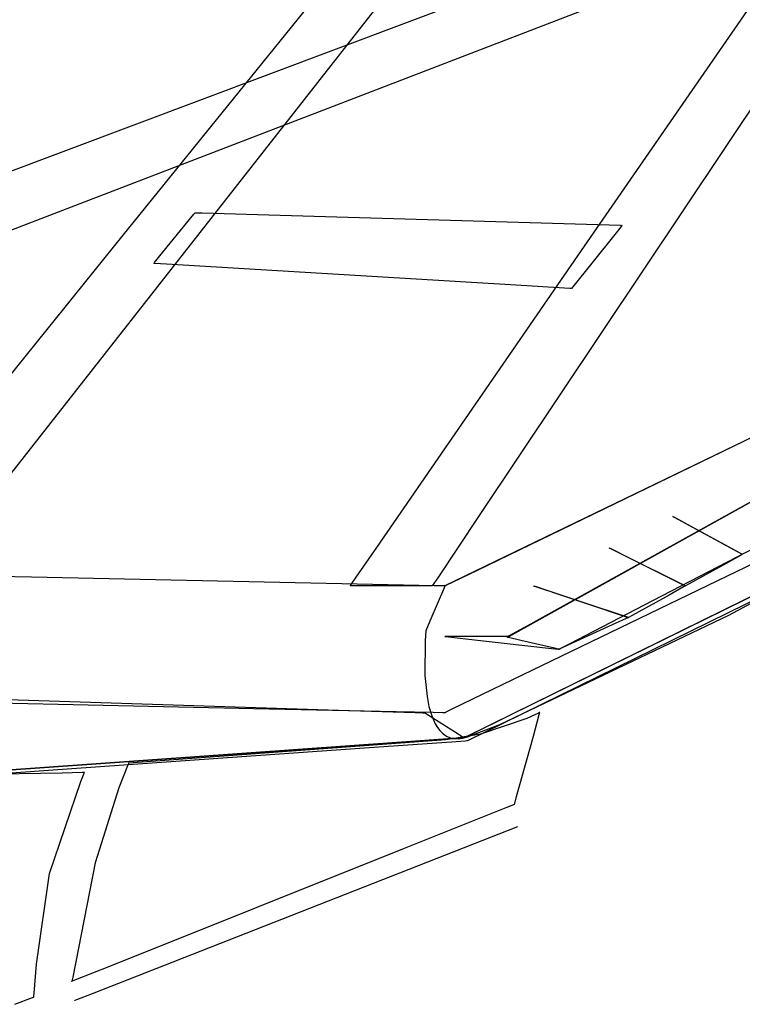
# Model space of a CAD drawing. Extents: x -3.57 to 3.57, y -2.08 to 2.06.
# Tile 181 of 219: x 1.74 to 2.06, y -0.5 to -0.06. Entities that reach past the tile are written whole.
import ezdxf

# ---------------------------------------------------------------- set-up
doc = ezdxf.new("R2010")
doc.units = 0

msp = doc.modelspace()

# ---------------------------------------------------------------- linework, layer by layer
at = {"layer": 'Layer 1', "color": 7, "linetype": 'CONTINUOUS'}
for p, q in [((1.782298, -0.153725), (2.468247, 0.695594)), ((1.986029, -0.160581), (2.567694, 0.681786)), ((2.38696, 0.575249), (1.72187, -0.272912)), ((2.501036, 0.561215), (1.94023, -0.278835)), ((1.680628, -0.144601), (2.809194, 0.279478)), ((2.681459, 0.213541), (1.5668, -0.21517)), ((1.798579, -0.162928), (1.81364, -0.144389)), ((1.81364, -0.144389), (1.814166, -0.143741)), ((1.814166, -0.143741), (1.814193, -0.143709)), ((1.814193, -0.143709), (1.814193, -0.143709)), ((1.814193, -0.143709), (1.814193, -0.143709)), ((1.814193, -0.143709), (1.814193, -0.143709)), ((1.814193, -0.143709), (1.814193, -0.143709)), ((1.814193, -0.143709), (1.814193, -0.143709)), ((1.814193, -0.143709), (1.814193, -0.143709)), ((1.814193, -0.143709), (1.814193, -0.143709)), ((1.814193, -0.143709), (1.814194, -0.143709)), ((1.814194, -0.143709), (1.814197, -0.143709)), ((1.814197, -0.143709), (1.814208, -0.143709)), ((1.814208, -0.143709), (1.814325, -0.143713)), ((1.814325, -0.143713), (1.814905, -0.14373)), ((1.814905, -0.14373), (1.817377, -0.143803)), ((1.817377, -0.143803), (1.841874, -0.144529)), ((1.841874, -0.144529), (1.998298, -0.149165)), ((1.998298, -0.149165), (2.003353, -0.149314)), ((2.003658, -0.149806), (2.000754, -0.153436)), ((2.003353, -0.149314), (2.004035, -0.149335)), ((2.003951, -0.14944), (2.003658, -0.149806)), ((2.00402, -0.149354), (2.003951, -0.14944)), ((2.004034, -0.149337), (2.00402, -0.149354)), ((2.004035, -0.149335), (2.004034, -0.149337)), ((2.004035, -0.149335), (2.004035, -0.149335)), ((2.004035, -0.149335), (2.004035, -0.149335)), ((2.004035, -0.149335), (2.004035, -0.149335)), ((2.004035, -0.149335), (2.004035, -0.149335)), ((2.004035, -0.149335), (2.004035, -0.149335)), ((2.004035, -0.149335), (2.004035, -0.149335)), ((2.004035, -0.149335), (2.004035, -0.149335)), ((2.004035, -0.149335), (2.004035, -0.149335)), ((2.004035, -0.149335), (2.004035, -0.149335)), ((2.004035, -0.149335), (2.004035, -0.149335)), ((2.004035, -0.149335), (2.004035, -0.149335)), ((1.674876, -0.286732), (1.782298, -0.153725)), ((2.000754, -0.153436), (1.981535, -0.177457)), ((1.894938, -0.292499), (1.986029, -0.160581)), ((1.795913, -0.166209), (1.795914, -0.166208)), ((1.795915, -0.166209), (1.795913, -0.166209)), ((1.795913, -0.166209), (1.795913, -0.166209)), ((1.795913, -0.166209), (1.795913, -0.166209)), ((1.795913, -0.166209), (1.795913, -0.166209)), ((1.795913, -0.166209), (1.795913, -0.166209)), ((1.795913, -0.166209), (1.795913, -0.166209)), ((1.795913, -0.166209), (1.795913, -0.166209)), ((1.795913, -0.166209), (1.795913, -0.166209)), ((1.795914, -0.166208), (1.795915, -0.166207)), ((1.795915, -0.166207), (1.795926, -0.166193)), ((1.796182, -0.166225), (1.795915, -0.166209)), ((1.795926, -0.166193), (1.795982, -0.166124)), ((1.795982, -0.166124), (1.79622, -0.165831)), ((1.801523, -0.166549), (1.796182, -0.166225)), ((1.79622, -0.165831), (1.798579, -0.162928)), ((1.95447, -0.175817), (1.801523, -0.166549)), ((1.978422, -0.177268), (1.95447, -0.175817)), ((1.980839, -0.177414), (1.978422, -0.177268)), ((1.981406, -0.177449), (1.980839, -0.177414)), ((1.981521, -0.177456), (1.981406, -0.177449)), ((1.981532, -0.177456), (1.981521, -0.177456)), ((1.981535, -0.177457), (1.981532, -0.177456)), ((1.981535, -0.177457), (1.981535, -0.177457)), ((1.981535, -0.177457), (1.981535, -0.177457)), ((1.981535, -0.177457), (1.981535, -0.177457)), ((1.981535, -0.177457), (1.981535, -0.177457)), ((1.981535, -0.177457), (1.981535, -0.177457)), ((2.084671, -0.232523), (1.925287, -0.309646)), ((2.068243, -0.240473), (1.976971, -0.284637)), ((2.068243, -0.240473), (1.976971, -0.284637)), ((1.996581, -0.308273), (2.095393, -0.253276)), ((2.017739, -0.31605), (2.112664, -0.266763)), ((2.061845, -0.271904), (1.963268, -0.326669)), ((1.94023, -0.278835), (1.922109, -0.305979)), ((2.026536, -0.278705), (2.026535, -0.278705)), ((2.026535, -0.278705), (2.026535, -0.278705)), ((2.026535, -0.278705), (2.026535, -0.278705)), ((2.026535, -0.278705), (2.026535, -0.278705)), ((2.026535, -0.278705), (2.026535, -0.278705)), ((2.026535, -0.278705), (2.026536, -0.278705)), ((2.026544, -0.278709), (2.026536, -0.278705)), ((2.026536, -0.278705), (2.026537, -0.278705)), ((2.026537, -0.278705), (2.026541, -0.278708)), ((2.026541, -0.278708), (2.026556, -0.278716)), ((2.026591, -0.278735), (2.026544, -0.278709)), ((2.026556, -0.278716), (2.026724, -0.278808)), ((2.027185, -0.279059), (2.026591, -0.278735)), ((2.026724, -0.278808), (2.027527, -0.279246)), ((2.034498, -0.283049), (2.027185, -0.279059)), ((2.027527, -0.279246), (2.035381, -0.28353)), ((2.05492, -0.29419), (2.034498, -0.283049)), ((2.035381, -0.28353), (2.055462, -0.294486)), ((1.976971, -0.284637), (1.939642, -0.3027)), ((1.976971, -0.284637), (1.939642, -0.3027)), ((1.885748, -0.305809), (1.894938, -0.292499)), ((1.99841, -0.292768), (1.998409, -0.292768)), ((1.998409, -0.292768), (1.998409, -0.292768)), ((1.998409, -0.292768), (1.998409, -0.292768)), ((1.998409, -0.292768), (1.99841, -0.292768)), ((1.998418, -0.292772), (1.99841, -0.292768)), ((1.99841, -0.292768), (1.99841, -0.292768)), ((1.99841, -0.292768), (1.99841, -0.292768)), ((1.99841, -0.292768), (1.998411, -0.292768)), ((1.998411, -0.292768), (1.998415, -0.292771)), ((1.998415, -0.292771), (1.998432, -0.292779)), ((1.99847, -0.292798), (1.998418, -0.292772)), ((1.998432, -0.292779), (1.998616, -0.292871)), ((1.999118, -0.293122), (1.99847, -0.292798)), ((1.998616, -0.292871), (1.999491, -0.293309)), ((2.007096, -0.297112), (1.999118, -0.293122)), ((2.046551, -0.307217), (2.084398, -0.288903)), ((1.999491, -0.293309), (2.008059, -0.297593)), ((2.029376, -0.308253), (2.007096, -0.297112)), ((2.008059, -0.297593), (2.029968, -0.308549)), ((2.05666, -0.296034), (2.050233, -0.299605)), ((2.057215, -0.295442), (2.05492, -0.29419)), ((2.055462, -0.294486), (2.057376, -0.29553)), ((2.057317, -0.295669), (2.05666, -0.296034)), ((2.057424, -0.295556), (2.057215, -0.295442)), ((2.057455, -0.295592), (2.057317, -0.295669)), ((2.057376, -0.29553), (2.057472, -0.295583)), ((2.057467, -0.29558), (2.057424, -0.295556)), ((2.057468, -0.295585), (2.057455, -0.295592)), ((2.057471, -0.295582), (2.057467, -0.29558)), ((2.057471, -0.295583), (2.057468, -0.295585)), ((2.057472, -0.295583), (2.057471, -0.295582)), ((2.057472, -0.295583), (2.057471, -0.295583)), ((2.057473, -0.295583), (2.057472, -0.295583)), ((2.057472, -0.295583), (2.057472, -0.295583)), ((2.057472, -0.295583), (2.057472, -0.295583)), ((2.057472, -0.295583), (2.057472, -0.295583)), ((2.057472, -0.295583), (2.057472, -0.295583)), ((2.057472, -0.295583), (2.057472, -0.295583)), ((2.057472, -0.295583), (2.057472, -0.295583)), ((2.057472, -0.295583), (2.057472, -0.295583)), ((2.057472, -0.295583), (2.057472, -0.295583)), ((2.057472, -0.295583), (2.057472, -0.295583)), ((2.057472, -0.295583), (2.057472, -0.295583)), ((2.057472, -0.295583), (2.057472, -0.295583)), ((2.057472, -0.295583), (2.057472, -0.295583)), ((2.057472, -0.295583), (2.057472, -0.295583)), ((1.954393, -0.366986), (2.087601, -0.301509)), ((2.050233, -0.299605), (2.033804, -0.308733)), ((2.051427, -0.322663), (2.091606, -0.300991)), ((1.741425, -0.305733), (1.684044, -0.304512)), ((1.741425, -0.305733), (1.684044, -0.304512)), ((1.87948, -0.308671), (1.741425, -0.305733)), ((1.87948, -0.308671), (1.741425, -0.305733)), ((1.88359, -0.308933), (1.885748, -0.305809)), ((1.922109, -0.305979), (1.919662, -0.309645)), ((1.939642, -0.3027), (1.928786, -0.307953)), ((1.939642, -0.3027), (1.928786, -0.307953)), ((2.078978, -0.305748), (1.945772, -0.371224)), ((1.920421, -0.309542), (1.87948, -0.308671)), ((1.920421, -0.309542), (1.87948, -0.308671)), ((1.883098, -0.309646), (1.883099, -0.309645)), ((1.883098, -0.309646), (1.883098, -0.309646)), ((1.883098, -0.309646), (1.883098, -0.309646)), ((1.91433, -0.309646), (1.883098, -0.309646)), ((1.883099, -0.309645), (1.883102, -0.309641)), ((1.883099, -0.309645), (1.883099, -0.309645)), ((1.883102, -0.309641), (1.883112, -0.309626)), ((1.883112, -0.309626), (1.883153, -0.309567)), ((1.883153, -0.309567), (1.88359, -0.308933)), ((1.919048, -0.309646), (1.91433, -0.309646)), ((1.919524, -0.309646), (1.919048, -0.309646)), ((1.919636, -0.309646), (1.919524, -0.309646)), ((1.919659, -0.309646), (1.919636, -0.309646)), ((1.919661, -0.309646), (1.919659, -0.309646)), ((1.919662, -0.309645), (1.919661, -0.309646)), ((1.919661, -0.309646), (1.919661, -0.309646)), ((1.919661, -0.309646), (1.919661, -0.309646)), ((1.919661, -0.309646), (1.919661, -0.309646)), ((1.919661, -0.309646), (1.919661, -0.309646)), ((1.919661, -0.309646), (1.919661, -0.309646)), ((1.919661, -0.309646), (1.919661, -0.309646)), ((1.919661, -0.309646), (1.919661, -0.309646)), ((1.919661, -0.309646), (1.919661, -0.309646)), ((1.919661, -0.309646), (1.919661, -0.309646)), ((1.919662, -0.309645), (1.919662, -0.309645)), ((1.924368, -0.309626), (1.920421, -0.309542)), ((1.924368, -0.309626), (1.920421, -0.309542)), ((1.925185, -0.309643), (1.924368, -0.309626)), ((1.925185, -0.309643), (1.924368, -0.309626)), ((1.925217, -0.30981), (1.924591, -0.31127)), ((1.925262, -0.309645), (1.925185, -0.309643)), ((1.925262, -0.309645), (1.925185, -0.309643)), ((1.925274, -0.309676), (1.925217, -0.30981)), ((1.925281, -0.309646), (1.925262, -0.309645)), ((1.925281, -0.309646), (1.925262, -0.309645)), ((1.925286, -0.309649), (1.925274, -0.309676)), ((1.925286, -0.309646), (1.925281, -0.309646)), ((1.925286, -0.309646), (1.925281, -0.309646)), ((1.925287, -0.309646), (1.925286, -0.309646)), ((1.925287, -0.309646), (1.925286, -0.309646)), ((1.925287, -0.309647), (1.925286, -0.309649)), ((1.925288, -0.309646), (1.925287, -0.309646)), ((1.925287, -0.309646), (1.925287, -0.309646)), ((1.925287, -0.309646), (1.925287, -0.309646)), ((1.925287, -0.309646), (1.925287, -0.309646)), ((1.925287, -0.309646), (1.925287, -0.309646)), ((1.925288, -0.309646), (1.925287, -0.309646)), ((1.925287, -0.309646), (1.925287, -0.309646)), ((1.925287, -0.309646), (1.925287, -0.309646)), ((1.925287, -0.309646), (1.925287, -0.309646)), ((1.925287, -0.309646), (1.925287, -0.309646)), ((1.925287, -0.309646), (1.925287, -0.309646)), ((1.925287, -0.309646), (1.925287, -0.309646)), ((1.925287, -0.309646), (1.925287, -0.309646)), ((1.925287, -0.309646), (1.925287, -0.309646)), ((1.925287, -0.309646), (1.925287, -0.309646)), ((1.925287, -0.309646), (1.925287, -0.309647)), ((1.925294, -0.309643), (1.925288, -0.309646)), ((1.925294, -0.309643), (1.925288, -0.309646)), ((1.925405, -0.309589), (1.925294, -0.309643)), ((1.925405, -0.309589), (1.925294, -0.309643)), ((1.926027, -0.309288), (1.925405, -0.309589)), ((1.926027, -0.309288), (1.925405, -0.309589)), ((1.928786, -0.307953), (1.926027, -0.309288)), ((1.928786, -0.307953), (1.926027, -0.309288)), ((1.955496, -0.351276), (2.046551, -0.307217)), ((1.957939, -0.32978), (1.996581, -0.308273)), ((1.964662, -0.309646), (1.964661, -0.309646)), ((1.964661, -0.309646), (1.964661, -0.309646)), ((1.964661, -0.309646), (1.964661, -0.309646)), ((1.964661, -0.309646), (1.964661, -0.309646)), ((1.964661, -0.309646), (1.964661, -0.309646)), ((1.964661, -0.309646), (1.964662, -0.309646)), ((1.964672, -0.309649), (1.964662, -0.309646)), ((1.964662, -0.309646), (1.964663, -0.309646)), ((1.964663, -0.309646), (1.964668, -0.309648)), ((1.964668, -0.309648), (1.96469, -0.309655)), ((1.964737, -0.309671), (1.964672, -0.309649)), ((1.96469, -0.309655), (1.964919, -0.309732)), ((1.965547, -0.309941), (1.964737, -0.309671)), ((1.964919, -0.309732), (1.966014, -0.310096)), ((1.975519, -0.313264), (1.965547, -0.309941)), ((1.966014, -0.310096), (1.976722, -0.313665)), ((2.031349, -0.310097), (2.024921, -0.313667)), ((2.03188, -0.309505), (2.029376, -0.308253)), ((2.029968, -0.308549), (2.032056, -0.309593)), ((2.032006, -0.309732), (2.031349, -0.310097)), ((2.032109, -0.309619), (2.03188, -0.309505)), ((2.032144, -0.309655), (2.032006, -0.309732)), ((2.032056, -0.309593), (2.032161, -0.309645)), ((2.032156, -0.309643), (2.032109, -0.309619)), ((2.032157, -0.309648), (2.032144, -0.309655)), ((2.03216, -0.309645), (2.032156, -0.309643)), ((2.03216, -0.309646), (2.032157, -0.309648)), ((2.032161, -0.309645), (2.03216, -0.309645)), ((2.032161, -0.309646), (2.03216, -0.309646)), ((2.032161, -0.309646), (2.032161, -0.309645)), ((2.032161, -0.309645), (2.032161, -0.309646)), ((2.032162, -0.309646), (2.032161, -0.309646)), ((2.032161, -0.309646), (2.032161, -0.309646)), ((2.032161, -0.309646), (2.032161, -0.309646)), ((2.032161, -0.309646), (2.032161, -0.309646)), ((2.032161, -0.309646), (2.032161, -0.309646)), ((2.032161, -0.309646), (2.032161, -0.309646)), ((2.032161, -0.309646), (2.032161, -0.309646)), ((2.032161, -0.309646), (2.032161, -0.309646)), ((2.032161, -0.309646), (2.032161, -0.309646)), ((2.032161, -0.309646), (2.032161, -0.309646)), ((2.032161, -0.309646), (2.032161, -0.309646)), ((2.032161, -0.309646), (2.032161, -0.309646)), ((2.03224, -0.309602), (2.032162, -0.309646)), ((2.033804, -0.308733), (2.03224, -0.309602)), ((1.924591, -0.31127), (1.919022, -0.324265)), ((2.003366, -0.322545), (1.975519, -0.313264)), ((2.068173, -0.313157), (1.976358, -0.358286)), ((1.976722, -0.313665), (2.004106, -0.322791)), ((2.024921, -0.313667), (2.00849, -0.322792)), ((1.980605, -0.33533), (2.017739, -0.31605)), ((1.949747, -0.371234), (2.051427, -0.322663)), ((2.006495, -0.323588), (2.003366, -0.322545)), ((2.004106, -0.322791), (2.006715, -0.323661)), ((2.006657, -0.323791), (2.005853, -0.324156)), ((2.006781, -0.323683), (2.006495, -0.323588)), ((2.006825, -0.323714), (2.006657, -0.323791)), ((2.006715, -0.323661), (2.006846, -0.323705)), ((2.006839, -0.323702), (2.006781, -0.323683)), ((2.006841, -0.323707), (2.006825, -0.323714)), ((2.006845, -0.323704), (2.006839, -0.323702)), ((2.006845, -0.323705), (2.006841, -0.323707)), ((2.006846, -0.323705), (2.006845, -0.323704)), ((2.006846, -0.323705), (2.006845, -0.323705)), ((2.006847, -0.323705), (2.006846, -0.323705)), ((2.006846, -0.323705), (2.006846, -0.323705)), ((2.006846, -0.323705), (2.006846, -0.323705)), ((2.006846, -0.323705), (2.006846, -0.323705)), ((2.006846, -0.323705), (2.006846, -0.323705)), ((2.006846, -0.323705), (2.006846, -0.323705)), ((2.006846, -0.323705), (2.006846, -0.323705)), ((2.006846, -0.323705), (2.006846, -0.323705)), ((2.006846, -0.323705), (2.006846, -0.323705)), ((2.006846, -0.323705), (2.006846, -0.323705)), ((2.006846, -0.323705), (2.006846, -0.323705)), ((2.006846, -0.323705), (2.006846, -0.323705)), ((2.006846, -0.323705), (2.006846, -0.323705)), ((2.006925, -0.323661), (2.006847, -0.323705)), ((2.006847, -0.323705), (2.006847, -0.323705)), ((2.00849, -0.322792), (2.006925, -0.323661)), ((1.919022, -0.324265), (1.917027, -0.328918)), ((1.963268, -0.326669), (1.95388, -0.331884)), ((1.997998, -0.327727), (1.977918, -0.336855)), ((2.005853, -0.324156), (1.997998, -0.327727)), ((1.916807, -0.329776), (1.91651, -0.333711)), ((1.916842, -0.329414), (1.916807, -0.329776)), ((1.916849, -0.32934), (1.916842, -0.329414)), ((1.91685, -0.329333), (1.916849, -0.32934)), ((1.916853, -0.329326), (1.91685, -0.329331)), ((1.91685, -0.329331), (1.91685, -0.329331)), ((1.91685, -0.329331), (1.91685, -0.329331)), ((1.91685, -0.329331), (1.91685, -0.329331)), ((1.91685, -0.329331), (1.91685, -0.329331)), ((1.91685, -0.329331), (1.91685, -0.329331)), ((1.91685, -0.329331), (1.91685, -0.329331)), ((1.91685, -0.329331), (1.91685, -0.329331)), ((1.91685, -0.329331), (1.91685, -0.329331)), ((1.91685, -0.329331), (1.91685, -0.329331)), ((1.91685, -0.329331), (1.91685, -0.329331)), ((1.91685, -0.329331), (1.91685, -0.329333)), ((1.916866, -0.329295), (1.916853, -0.329326)), ((1.917027, -0.328918), (1.916866, -0.329295)), ((1.925287, -0.332146), (1.925287, -0.332146)), ((1.925287, -0.332146), (1.925287, -0.332146)), ((1.925287, -0.332146), (1.925288, -0.332146)), ((1.951089, -0.332146), (1.925287, -0.332146)), ((1.925288, -0.332146), (1.925289, -0.332146)), ((1.925289, -0.332146), (1.925296, -0.332147)), ((1.925296, -0.332147), (1.925322, -0.332149)), ((1.925322, -0.332149), (1.925597, -0.33218)), ((1.925597, -0.33218), (1.92691, -0.332326)), ((1.92691, -0.332326), (1.939761, -0.333753)), ((1.953175, -0.332146), (1.951089, -0.332146)), ((1.953059, -0.332496), (1.95306, -0.332495)), ((1.953065, -0.332497), (1.953059, -0.332496)), ((1.953059, -0.332496), (1.953059, -0.332496)), ((1.953059, -0.332496), (1.953059, -0.332496)), ((1.953059, -0.332496), (1.953059, -0.332496)), ((1.953059, -0.332496), (1.953059, -0.332496)), ((1.953059, -0.332496), (1.953059, -0.332496)), ((1.95306, -0.332495), (1.953065, -0.332493)), ((1.953065, -0.332493), (1.953084, -0.332482)), ((1.9531, -0.332506), (1.953065, -0.332497)), ((1.953084, -0.332482), (1.953162, -0.332439)), ((1.953539, -0.332607), (1.9531, -0.332506)), ((1.953162, -0.332439), (1.953989, -0.331978)), ((1.953366, -0.332146), (1.953175, -0.332146)), ((1.953405, -0.332146), (1.953366, -0.332146)), ((1.953408, -0.332146), (1.953405, -0.332146)), ((1.953409, -0.332146), (1.953408, -0.332146)), ((1.95341, -0.332146), (1.953409, -0.332146)), ((1.953409, -0.332146), (1.953409, -0.332146)), ((1.953409, -0.332146), (1.953409, -0.332146)), ((1.953409, -0.332146), (1.953409, -0.332146)), ((1.953409, -0.332146), (1.953409, -0.332146)), ((1.953409, -0.332146), (1.953409, -0.332146)), ((1.953411, -0.332145), (1.95341, -0.332146)), ((1.95388, -0.331884), (1.953411, -0.332145)), ((1.95894, -0.333853), (1.953539, -0.332607)), ((1.953989, -0.331978), (1.957939, -0.32978)), ((1.91651, -0.333711), (1.916383, -0.349452)), ((1.939761, -0.333753), (1.97262, -0.337402)), ((1.974024, -0.337333), (1.95894, -0.333853)), ((1.977918, -0.336855), (1.976005, -0.337724)), ((1.976806, -0.337302), (1.980605, -0.33533)), ((1.97262, -0.337402), (1.975752, -0.33775)), ((1.975719, -0.337724), (1.974024, -0.337333)), ((1.975874, -0.33776), (1.975719, -0.337724)), ((1.975752, -0.33775), (1.975909, -0.337768)), ((1.975906, -0.337767), (1.975874, -0.33776)), ((1.975908, -0.337767), (1.975906, -0.337767)), ((1.975909, -0.337768), (1.975908, -0.337767)), ((1.975909, -0.337768), (1.975909, -0.337768)), ((1.975909, -0.337768), (1.975909, -0.337768)), ((1.975909, -0.337768), (1.975909, -0.337768)), ((1.975909, -0.337768), (1.975909, -0.337768)), ((1.975909, -0.337768), (1.975909, -0.337768)), ((1.975909, -0.337768), (1.97591, -0.337768)), ((1.97591, -0.337768), (1.975909, -0.337768)), ((1.975909, -0.337768), (1.975909, -0.337768)), ((1.975909, -0.337768), (1.975909, -0.337768)), ((1.975909, -0.337768), (1.975909, -0.337768)), ((1.975909, -0.337768), (1.975909, -0.337768)), ((1.975909, -0.337768), (1.975909, -0.337768)), ((1.976005, -0.337724), (1.97591, -0.337768)), ((1.97591, -0.337768), (1.975911, -0.337767)), ((1.97591, -0.337768), (1.97591, -0.337768)), ((1.975911, -0.337767), (1.975915, -0.337765)), ((1.975915, -0.337765), (1.975934, -0.337755)), ((1.975934, -0.337755), (1.97601, -0.337716)), ((1.97601, -0.337716), (1.976806, -0.337302)), ((1.916383, -0.349452), (1.917304, -0.358754)), ((1.928495, -0.364341), (1.955496, -0.351276)), ((1.917304, -0.358754), (1.918175, -0.363215)), ((1.976358, -0.358286), (1.942884, -0.37474)), ((1.708537, -0.361281), (1.846919, -0.364226)), ((1.918175, -0.363215), (1.919382, -0.36734)), ((1.846919, -0.364226), (1.903519, -0.36543)), ((1.903519, -0.36543), (1.91998, -0.365781)), ((1.919382, -0.36734), (1.920973, -0.370974)), ((1.91998, -0.365781), (1.924164, -0.36587)), ((1.924164, -0.36587), (1.925109, -0.36589)), ((1.925109, -0.36589), (1.925277, -0.365893)), ((1.925277, -0.365893), (1.925287, -0.365894)), ((1.925287, -0.365894), (1.925287, -0.365894)), ((1.925287, -0.365894), (1.925287, -0.365894)), ((1.925287, -0.365894), (1.925287, -0.365894)), ((1.925287, -0.365894), (1.925287, -0.365894)), ((1.925287, -0.365894), (1.925288, -0.365894)), ((1.925288, -0.365893), (1.925291, -0.365892)), ((1.925288, -0.365894), (1.925288, -0.365893)), ((1.925291, -0.365892), (1.925304, -0.365886)), ((1.925304, -0.365886), (1.925355, -0.365861)), ((1.925355, -0.365861), (1.925893, -0.365601)), ((1.925893, -0.365601), (1.928495, -0.364341)), ((1.935862, -0.376095), (1.954393, -0.366986)), ((1.966827, -0.366208), (1.961672, -0.36853)), ((1.964578, -0.376388), (1.967236, -0.366749)), ((1.967329, -0.365965), (1.966827, -0.366208)), ((1.967236, -0.366749), (1.967452, -0.365967)), ((1.967446, -0.365907), (1.967329, -0.365965)), ((1.967469, -0.365895), (1.967446, -0.365907)), ((1.967452, -0.365967), (1.96747, -0.365904)), ((1.967472, -0.365894), (1.967469, -0.365895)), ((1.96747, -0.365904), (1.967472, -0.365894)), ((1.967472, -0.365894), (1.967472, -0.365894)), ((1.967472, -0.365894), (1.967472, -0.365894)), ((1.967472, -0.365894), (1.967472, -0.365894)), ((1.967472, -0.365894), (1.967472, -0.365894)), ((1.967472, -0.365894), (1.967472, -0.365894)), ((1.967472, -0.365894), (1.967472, -0.365894)), ((1.967472, -0.365894), (1.967472, -0.365894)), ((1.967472, -0.365894), (1.967472, -0.365894)), ((1.967472, -0.365894), (1.967472, -0.365894)), ((1.967472, -0.365894), (1.967472, -0.365894)), ((1.967472, -0.365894), (1.967472, -0.365894)), ((1.920973, -0.370974), (1.921927, -0.372557)), ((1.945772, -0.371224), (1.933787, -0.377115)), ((1.935321, -0.376701), (1.949747, -0.371234)), ((1.961672, -0.36853), (1.94114, -0.375577)), ((1.921927, -0.372557), (1.922994, -0.373958)), ((1.922994, -0.373958), (1.924181, -0.375159)), ((1.924181, -0.375159), (1.925493, -0.376138)), ((1.925493, -0.376138), (1.926198, -0.376539)), ((1.94114, -0.375577), (1.925652, -0.378123)), ((1.934125, -0.376949), (1.935862, -0.376095)), ((1.942884, -0.37474), (1.935671, -0.378285)), ((1.957153, -0.403308), (1.964578, -0.376388)), ((1.903956, -0.379246), (1.712043, -0.392789)), ((1.724468, -0.391913), (1.916374, -0.37837)), ((1.925652, -0.378123), (1.784661, -0.388394)), ((1.930239, -0.378896), (1.889517, -0.381771)), ((1.930649, -0.377363), (1.903956, -0.379246)), ((1.916374, -0.37837), (1.933634, -0.377152)), ((1.926198, -0.376539), (1.926936, -0.376877)), ((1.926936, -0.376877), (1.927708, -0.37715)), ((1.927708, -0.37715), (1.928516, -0.377356)), ((1.928516, -0.377356), (1.929359, -0.377492)), ((1.929359, -0.377492), (1.931155, -0.377544)), ((1.934203, -0.378617), (1.930239, -0.378896)), ((1.933149, -0.377186), (1.930649, -0.377363)), ((1.931155, -0.377544), (1.933103, -0.377288)), ((1.933103, -0.377288), (1.935321, -0.376701)), ((1.933661, -0.37715), (1.933149, -0.377186)), ((1.933634, -0.377152), (1.933722, -0.377146)), ((1.933709, -0.377147), (1.933661, -0.37715)), ((1.933721, -0.377146), (1.933709, -0.377147)), ((1.933724, -0.377146), (1.933721, -0.377146)), ((1.933722, -0.377146), (1.933724, -0.377146)), ((1.933725, -0.377146), (1.933724, -0.377146)), ((1.933724, -0.377146), (1.933724, -0.377146)), ((1.933724, -0.377146), (1.933724, -0.377146)), ((1.933724, -0.377146), (1.933724, -0.377146)), ((1.933724, -0.377146), (1.933724, -0.377146)), ((1.933724, -0.377146), (1.933724, -0.377146)), ((1.933724, -0.377146), (1.933725, -0.377146)), ((1.933725, -0.377145), (1.933727, -0.377144)), ((1.933726, -0.377145), (1.933725, -0.377146)), ((1.933725, -0.377146), (1.933725, -0.377145)), ((1.933787, -0.377115), (1.933726, -0.377145)), ((1.933727, -0.377144), (1.933735, -0.37714)), ((1.933735, -0.37714), (1.933768, -0.377124)), ((1.933768, -0.377124), (1.934125, -0.376949)), ((1.935026, -0.378558), (1.934203, -0.378617)), ((1.935104, -0.378553), (1.935026, -0.378558)), ((1.935124, -0.378552), (1.935104, -0.378553)), ((1.935128, -0.378551), (1.935124, -0.378552)), ((1.93513, -0.378551), (1.935128, -0.378551)), ((1.935131, -0.378551), (1.93513, -0.378551)), ((1.93513, -0.378551), (1.93513, -0.378551)), ((1.93513, -0.378551), (1.93513, -0.378551)), ((1.93513, -0.378551), (1.93513, -0.378551)), ((1.93513, -0.378551), (1.93513, -0.378551)), ((1.93513, -0.378551), (1.93513, -0.378551)), ((1.935134, -0.378549), (1.935131, -0.378551)), ((1.93517, -0.378531), (1.935134, -0.378549)), ((1.935671, -0.378285), (1.93517, -0.378531)), ((1.889517, -0.381771), (1.757399, -0.391096)), ((1.784544, -0.388678), (1.784141, -0.389664)), ((1.784639, -0.388447), (1.784544, -0.388678)), ((1.784659, -0.3884), (1.784639, -0.388447)), ((1.784661, -0.388395), (1.784659, -0.3884)), ((1.784661, -0.388394), (1.784661, -0.388394)), ((1.784661, -0.388394), (1.784661, -0.388394)), ((1.784661, -0.388394), (1.784661, -0.388394)), ((1.784661, -0.388394), (1.784661, -0.388394)), ((1.784661, -0.388394), (1.784661, -0.388394)), ((1.784661, -0.388394), (1.784661, -0.388395)), ((1.755119, -0.392807), (1.696998, -0.393969)), ((1.757399, -0.391096), (1.708256, -0.394565)), ((1.763947, -0.392631), (1.755119, -0.392807)), ((1.763373, -0.396565), (1.764896, -0.392804)), ((1.764782, -0.392614), (1.763947, -0.392631)), ((1.764955, -0.392611), (1.764782, -0.392614)), ((1.764896, -0.392804), (1.764976, -0.392611)), ((1.764971, -0.39261), (1.764955, -0.392611)), ((1.764975, -0.39261), (1.764971, -0.39261)), ((1.764976, -0.39261), (1.764975, -0.39261)), ((1.764976, -0.392611), (1.764976, -0.39261)), ((1.764976, -0.39261), (1.764976, -0.39261)), ((1.764976, -0.39261), (1.764976, -0.39261)), ((1.764976, -0.39261), (1.764976, -0.39261)), ((1.764976, -0.39261), (1.764976, -0.39261)), ((1.764976, -0.39261), (1.764976, -0.39261)), ((1.764976, -0.39261), (1.764976, -0.39261)), ((1.784141, -0.389664), (1.780363, -0.399362)), ((1.74949, -0.437444), (1.763373, -0.396565)), ((1.780363, -0.399362), (1.769765, -0.432724)), ((1.952447, -0.408184), (1.955972, -0.406774)), ((1.955972, -0.406774), (1.956207, -0.40668)), ((1.956207, -0.40668), (1.956223, -0.406674)), ((1.956223, -0.406674), (1.956224, -0.406673)), ((1.956224, -0.406673), (1.956224, -0.406673)), ((1.956224, -0.406673), (1.956224, -0.406673)), ((1.956224, -0.406673), (1.956224, -0.406673)), ((1.956224, -0.406673), (1.956224, -0.406673)), ((1.956224, -0.406673), (1.956224, -0.406673)), ((1.956224, -0.406673), (1.956224, -0.406673)), ((1.956224, -0.406673), (1.956224, -0.406673)), ((1.956224, -0.406673), (1.956225, -0.406673)), ((1.956225, -0.406671), (1.956226, -0.406666)), ((1.956225, -0.406673), (1.956225, -0.406671)), ((1.956226, -0.406666), (1.956242, -0.40661)), ((1.956242, -0.40661), (1.956318, -0.406333)), ((1.956318, -0.406333), (1.957153, -0.403308)), ((1.906572, -0.426534), (1.952447, -0.408184)), ((1.768619, -0.490773), (1.95763, -0.416516)), ((1.77627, -0.478653), (1.906572, -0.426534)), ((1.769765, -0.432724), (1.759811, -0.483505)), ((1.74369, -0.477816), (1.74949, -0.437444)), ((1.742602, -0.49071), (1.74369, -0.477816)), ((1.761233, -0.484668), (1.77627, -0.478653)), ((1.759351, -0.48542), (1.75935, -0.485421)), ((1.75935, -0.485421), (1.75935, -0.485421)), ((1.75935, -0.485421), (1.75935, -0.485421)), ((1.75935, -0.485421), (1.75935, -0.485421)), ((1.75935, -0.485421), (1.75935, -0.485421)), ((1.75935, -0.485421), (1.75935, -0.485421)), ((1.75935, -0.485421), (1.75935, -0.485421)), ((1.75935, -0.485421), (1.759351, -0.485421)), ((1.759353, -0.485412), (1.759351, -0.48542)), ((1.759351, -0.485421), (1.759353, -0.48542)), ((1.759351, -0.485421), (1.759351, -0.485421)), ((1.759382, -0.485291), (1.759353, -0.485412)), ((1.759353, -0.48542), (1.759359, -0.485418)), ((1.759359, -0.485418), (1.759428, -0.48539)), ((1.759811, -0.483505), (1.759382, -0.485291)), ((1.759428, -0.48539), (1.759769, -0.485254)), ((1.759769, -0.485254), (1.761233, -0.484668)), ((1.73408, -0.495625), (1.741922, -0.492662)), ((1.741922, -0.492662), (1.742441, -0.492466)), ((1.742441, -0.492466), (1.742474, -0.492454)), ((1.742474, -0.492454), (1.742476, -0.492453)), ((1.742476, -0.492452), (1.742477, -0.492451)), ((1.742476, -0.492453), (1.742476, -0.492452)), ((1.742476, -0.492453), (1.742476, -0.492453)), ((1.742476, -0.492453), (1.742476, -0.492453)), ((1.742476, -0.492453), (1.742476, -0.492453)), ((1.742476, -0.492453), (1.742476, -0.492453)), ((1.742476, -0.492453), (1.742476, -0.492453)), ((1.742476, -0.492453), (1.742476, -0.492453)), ((1.742477, -0.492445), (1.742481, -0.49238)), ((1.742477, -0.492451), (1.742477, -0.492445)), ((1.742481, -0.49238), (1.742504, -0.49206)), ((1.742504, -0.49206), (1.742602, -0.49071)), ((1.760756, -0.493862), (1.760756, -0.493862)), ((1.760756, -0.493862), (1.760756, -0.493862)), ((1.760756, -0.493862), (1.760756, -0.493862)), ((1.760756, -0.493862), (1.760756, -0.493862)), ((1.760756, -0.493862), (1.760756, -0.493862)), ((1.760756, -0.493862), (1.760756, -0.493862)), ((1.760756, -0.493862), (1.760757, -0.493862)), ((1.760757, -0.493862), (1.76076, -0.493861)), ((1.76076, -0.493861), (1.76079, -0.493849)), ((1.76079, -0.493849), (1.760943, -0.493789)), ((1.760943, -0.493789), (1.761604, -0.493529)), ((1.761604, -0.493529), (1.768619, -0.490773))]:
    msp.add_line(p, q, dxfattribs=at)
at = {"layer": 'Layer 1', "color": 8, "linetype": 'CONTINUOUS'}
for p, q in [((1.877952, -0.365014), (1.660116, -0.358062)), ((1.912066, -0.366103), (1.877952, -0.365014)), ((1.915508, -0.366212), (1.912066, -0.366103)), ((1.916316, -0.366238), (1.915508, -0.366212)), ((1.91648, -0.366243), (1.916316, -0.366238)), ((1.916495, -0.366244), (1.91648, -0.366243)), ((1.916499, -0.366244), (1.916495, -0.366244)), ((1.9165, -0.366244), (1.916499, -0.366244)), ((1.916525, -0.36626), (1.9165, -0.366244)), ((1.9165, -0.366244), (1.9165, -0.366244)), ((1.9165, -0.366244), (1.9165, -0.366244)), ((1.9165, -0.366244), (1.9165, -0.366244)), ((1.9165, -0.366244), (1.9165, -0.366244)), ((1.9165, -0.366244), (1.9165, -0.366244)), ((1.9165, -0.366244), (1.9165, -0.366244)), ((1.9165, -0.366244), (1.9165, -0.366244)), ((1.917021, -0.366574), (1.916525, -0.36626)), ((1.931213, -0.375556), (1.917021, -0.366574)), ((1.933436, -0.376963), (1.931213, -0.375556)), ((1.729522, -0.391556), (1.9265, -0.377655)), ((1.9265, -0.377655), (1.933379, -0.37717)), ((1.933379, -0.37717), (1.933722, -0.377146)), ((1.93366, -0.377105), (1.933436, -0.376963)), ((1.933712, -0.377138), (1.93366, -0.377105)), ((1.933723, -0.377145), (1.933712, -0.377138)), ((1.933722, -0.377146), (1.933724, -0.377146)), ((1.933724, -0.377145), (1.933723, -0.377145)), ((1.933724, -0.377146), (1.933724, -0.377145)), ((1.933724, -0.377146), (1.933724, -0.377146)), ((1.933724, -0.377146), (1.933724, -0.377146)), ((1.933724, -0.377146), (1.933724, -0.377146)), ((1.933724, -0.377146), (1.933724, -0.377146)), ((1.933724, -0.377146), (1.933724, -0.377146)), ((1.933724, -0.377146), (1.933724, -0.377146)), ((1.933724, -0.377146), (1.933724, -0.377146))]:
    msp.add_line(p, q, dxfattribs=at)

doc.saveas('drawing.dxf')
